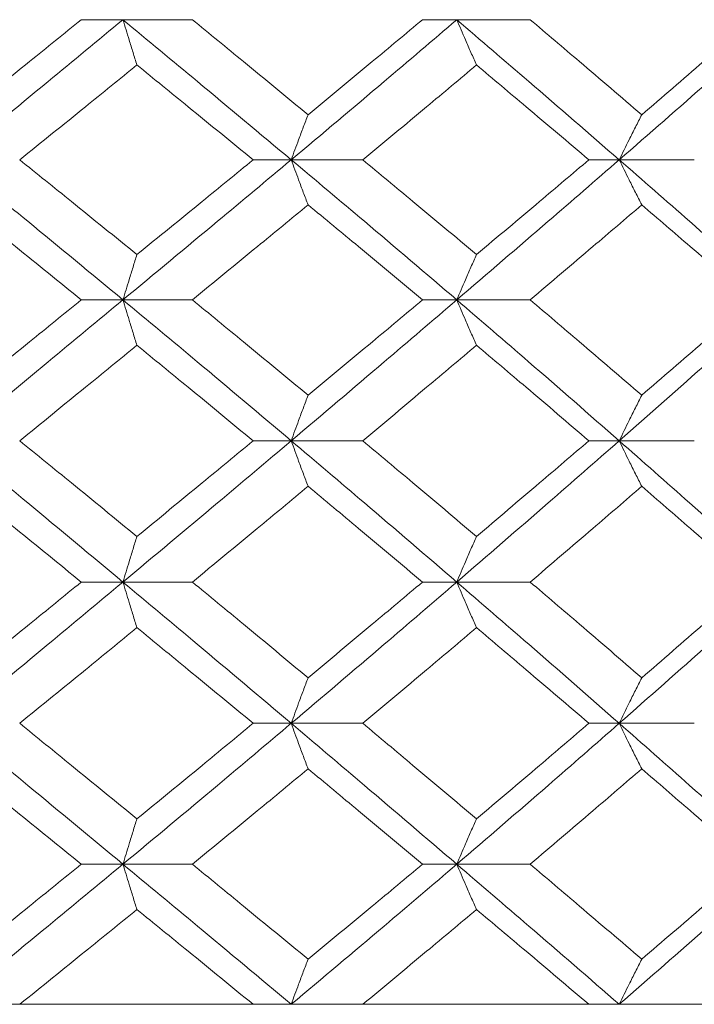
# Model space of a CAD drawing. Header units: inches. Extents: x -4.1 to 23, y -7 to 14.8.
# Tile 96 of 139: x 13.156 to 13.448, y 2.322 to 2.748. Entities that reach past the tile are written whole.
import ezdxf

# ---------------------------------------------------------------- set-up
doc = ezdxf.new("R2010")
doc.units = ezdxf.units.IN
doc.header["$MEASUREMENT"] = 0

msp = doc.modelspace()

# ---------------------------------------------------------------- linework, layer by layer
at = {"color": 7, "linetype": 'Continuous', "lineweight": 15}
for p, q in [((13.20061, 2.7484), (13.18254, 2.7484)), ((13.20061, 2.7484), (13.23065, 2.7484)), ((13.34507, 2.7484), (13.33024, 2.7484)), ((13.34507, 2.7484), (13.37684, 2.7484)), ((13.27342, 2.68778), (13.25695, 2.68778)), ((13.27342, 2.68778), (13.30437, 2.68778)), ((13.41537, 2.68778), (13.40222, 2.68778)), ((13.41537, 2.68778), (13.44787, 2.68778)), ((13.20061, 2.62716), (13.18254, 2.62716)), ((13.20061, 2.62716), (13.23065, 2.62716)), ((13.34507, 2.62716), (13.33024, 2.62716)), ((13.34507, 2.62716), (13.37684, 2.62716)), ((13.27342, 2.5662), (13.25695, 2.5662)), ((13.27342, 2.5662), (13.30437, 2.5662)), ((13.41537, 2.5662), (13.40222, 2.5662)), ((13.41537, 2.5662), (13.44787, 2.5662)), ((13.20061, 2.50508), (13.18254, 2.50508)), ((13.20061, 2.50508), (13.23065, 2.50508)), ((13.34507, 2.50508), (13.33024, 2.50508)), ((13.34507, 2.50508), (13.37684, 2.50508)), ((13.27342, 2.44396), (13.25695, 2.44396)), ((13.27342, 2.44396), (13.30437, 2.44396)), ((13.41537, 2.44396), (13.40222, 2.44396)), ((13.41537, 2.44396), (13.44787, 2.44396)), ((13.20061, 2.383), (13.18254, 2.383)), ((13.20061, 2.383), (13.23065, 2.383)), ((13.34507, 2.383), (13.33024, 2.383)), ((13.34507, 2.383), (13.37684, 2.383)), ((11.38405, 2.32238), (14.32005, 2.32238)), ((13.25695, 2.32238), (13.15591, 2.32238)), ((13.40222, 2.32238), (13.30437, 2.32238)), ((13.54147, 2.32238), (13.44787, 2.32238))]:
    msp.add_line(p, q, dxfattribs=at)
for points, knots in [([(13.12685, 2.68778), (13.14067, 2.69906), (13.16538, 2.71924), (13.18983, 2.73948), (13.20061, 2.7484)], [0, 0, 0, 0, 0.559248, 1, 1, 1, 1]), ([(13.13161, 2.70729), (13.14114, 2.71495), (13.15817, 2.72864), (13.17509, 2.74236), (13.18254, 2.7484)], [0, 0, 0, 0, 0.559527, 1, 1, 1, 1]), ([(13.20665, 2.7288), (13.20608, 2.7306), (13.20495, 2.7342), (13.20293, 2.74072), (13.20149, 2.74548), (13.20061, 2.7484)], [0, 0, 0, 0, 0.279356, 0.558712, 1, 1, 1, 1]), ([(13.27342, 2.68778), (13.2599, 2.69906), (13.23574, 2.71924), (13.21136, 2.73948), (13.20061, 2.7484)], [0, 0, 0, 0, 0.559248, 1, 1, 1, 1]), ([(13.28072, 2.70729), (13.27141, 2.71495), (13.25477, 2.72864), (13.23803, 2.74236), (13.23065, 2.7484)], [0, 0, 0, 0, 0.559527, 1, 1, 1, 1]), ([(13.27342, 2.68778), (13.28687, 2.69906), (13.31093, 2.71924), (13.33462, 2.73948), (13.34507, 2.7484)], [0, 0, 0, 0, 0.559248, 1, 1, 1, 1]), ([(13.28072, 2.70729), (13.29, 2.71495), (13.30658, 2.72864), (13.32301, 2.74236), (13.33024, 2.7484)], [0, 0, 0, 0, 0.559527, 1, 1, 1, 1]), ([(13.35361, 2.7288), (13.35281, 2.7306), (13.3512, 2.7342), (13.34835, 2.74072), (13.34632, 2.74548), (13.34507, 2.7484)], [0, 0, 0, 0, 0.279356, 0.558712, 1, 1, 1, 1]), ([(13.41537, 2.68778), (13.40235, 2.69906), (13.37907, 2.71924), (13.35547, 2.73948), (13.34507, 2.7484)], [0, 0, 0, 0, 0.559248, 1, 1, 1, 1]), ([(13.42513, 2.70729), (13.41616, 2.71495), (13.40014, 2.72864), (13.38396, 2.74236), (13.37684, 2.7484)], [0, 0, 0, 0, 0.559527, 1, 1, 1, 1]), ([(13.41537, 2.68778), (13.42831, 2.69906), (13.45145, 2.71924), (13.47413, 2.73948), (13.48413, 2.7484)], [0, 0, 0, 0, 0.559248, 1, 1, 1, 1]), ([(13.42513, 2.70729), (13.43406, 2.71495), (13.45001, 2.72864), (13.46576, 2.74236), (13.4727, 2.7484)], [0, 0, 0, 0, 0.559527, 1, 1, 1, 1]), ([(13.15591, 2.68778), (13.1654, 2.69542), (13.18238, 2.70908), (13.19923, 2.72277), (13.20665, 2.7288)], [0, 0, 0, 0, 0.559462, 1, 1, 1, 1]), ([(13.25695, 2.68778), (13.24759, 2.69542), (13.23087, 2.70908), (13.21406, 2.72277), (13.20665, 2.7288)], [0, 0, 0, 0, 0.559462, 1, 1, 1, 1]), ([(13.30437, 2.68778), (13.3136, 2.69542), (13.33009, 2.70908), (13.34642, 2.72277), (13.35361, 2.7288)], [0, 0, 0, 0, 0.559462, 1, 1, 1, 1]), ([(13.40222, 2.68778), (13.3932, 2.69542), (13.37706, 2.70908), (13.36078, 2.72277), (13.35361, 2.7288)], [0, 0, 0, 0, 0.559462, 1, 1, 1, 1]), ([(13.28072, 2.70729), (13.28003, 2.70549), (13.27866, 2.7019), (13.27622, 2.69541), (13.27448, 2.69068), (13.27342, 2.68778)], [0, 0, 0, 0, 0.2798524, 0.5597049, 1, 1, 1, 1]), ([(13.42513, 2.70729), (13.42421, 2.70549), (13.42238, 2.7019), (13.41912, 2.69541), (13.41679, 2.69068), (13.41537, 2.68778)], [0, 0, 0, 0, 0.279852, 0.559705, 1, 1, 1, 1]), ([(13.20061, 2.62716), (13.18689, 2.63851), (13.16243, 2.65875), (13.13771, 2.67892), (13.12685, 2.68778)], [0, 0, 0, 0, 0.5607593, 1, 1, 1, 1]), ([(13.20665, 2.64676), (13.1972, 2.65443), (13.18035, 2.66812), (13.16337, 2.68178), (13.15591, 2.68778)], [0, 0, 0, 0, 0.560541, 1, 1, 1, 1]), ([(13.20061, 2.62716), (13.21428, 2.63851), (13.23865, 2.65875), (13.26281, 2.67892), (13.27342, 2.68778)], [0, 0, 0, 0, 0.560759, 1, 1, 1, 1]), ([(13.20665, 2.64676), (13.21607, 2.65443), (13.23288, 2.66812), (13.2496, 2.68178), (13.25695, 2.68778)], [0, 0, 0, 0, 0.560541, 1, 1, 1, 1]), ([(13.28072, 2.66827), (13.28003, 2.67007), (13.27866, 2.67367), (13.27622, 2.68015), (13.27448, 2.68489), (13.27342, 2.68778)], [0, 0, 0, 0, 0.279852, 0.559705, 1, 1, 1, 1]), ([(13.34507, 2.62716), (13.33177, 2.63851), (13.30806, 2.65875), (13.28399, 2.67892), (13.27342, 2.68778)], [0, 0, 0, 0, 0.560759, 1, 1, 1, 1]), ([(13.35361, 2.64676), (13.34446, 2.65443), (13.32812, 2.66812), (13.31162, 2.68178), (13.30437, 2.68778)], [0, 0, 0, 0, 0.5605414, 1, 1, 1, 1]), ([(13.34507, 2.62716), (13.35829, 2.63851), (13.38188, 2.65875), (13.40515, 2.67892), (13.41537, 2.68778)], [0, 0, 0, 0, 0.560759, 1, 1, 1, 1]), ([(13.35361, 2.64676), (13.36273, 2.65443), (13.379, 2.66812), (13.39513, 2.68178), (13.40222, 2.68778)], [0, 0, 0, 0, 0.560541, 1, 1, 1, 1]), ([(13.42513, 2.66827), (13.42421, 2.67007), (13.42238, 2.67367), (13.41912, 2.68015), (13.41679, 2.68489), (13.41537, 2.68778)], [0, 0, 0, 0, 0.279852, 0.559705, 1, 1, 1, 1]), ([(13.48413, 2.62716), (13.4714, 2.63851), (13.4487, 2.65875), (13.42554, 2.67892), (13.41537, 2.68778)], [0, 0, 0, 0, 0.560759, 1, 1, 1, 1]), ([(13.18254, 2.62716), (13.17306, 2.63485), (13.15614, 2.64857), (13.1391, 2.66226), (13.13161, 2.66827)], [0, 0, 0, 0, 0.5604762, 1, 1, 1, 1]), ([(13.23065, 2.62716), (13.24004, 2.63485), (13.25677, 2.64857), (13.27341, 2.66226), (13.28072, 2.66827)], [0, 0, 0, 0, 0.560476, 1, 1, 1, 1]), ([(13.33024, 2.62716), (13.32103, 2.63485), (13.3046, 2.64857), (13.28801, 2.66226), (13.28072, 2.66827)], [0, 0, 0, 0, 0.560476, 1, 1, 1, 1]), ([(13.37684, 2.62716), (13.3859, 2.63485), (13.40207, 2.64857), (13.41809, 2.66226), (13.42513, 2.66827)], [0, 0, 0, 0, 0.560476, 1, 1, 1, 1]), ([(13.4727, 2.62716), (13.46387, 2.63485), (13.44811, 2.64857), (13.43215, 2.66226), (13.42513, 2.66827)], [0, 0, 0, 0, 0.560476, 1, 1, 1, 1]), ([(13.20665, 2.64676), (13.20608, 2.64496), (13.20495, 2.64136), (13.20293, 2.63484), (13.20149, 2.63008), (13.20061, 2.62716)], [0, 0, 0, 0, 0.279356, 0.5587121, 1, 1, 1, 1]), ([(13.35361, 2.64676), (13.35281, 2.64496), (13.3512, 2.64136), (13.34835, 2.63484), (13.34632, 2.63008), (13.34507, 2.62716)], [0, 0, 0, 0, 0.279356, 0.558712, 1, 1, 1, 1]), ([(13.12685, 2.5662), (13.14068, 2.5776), (13.16535, 2.59794), (13.18984, 2.61824), (13.20061, 2.62716)], [0, 0, 0, 0, 0.560458, 1, 1, 1, 1]), ([(13.13161, 2.58589), (13.14114, 2.5936), (13.15816, 2.60737), (13.1751, 2.62112), (13.18254, 2.62716)], [0, 0, 0, 0, 0.560339, 1, 1, 1, 1]), ([(13.20665, 2.60753), (13.20608, 2.60933), (13.20495, 2.61294), (13.20293, 2.61947), (13.20149, 2.62424), (13.20061, 2.62716)], [0, 0, 0, 0, 0.279168, 0.558336, 1, 1, 1, 1]), ([(13.27342, 2.5662), (13.25989, 2.5776), (13.23577, 2.59794), (13.21134, 2.61824), (13.20061, 2.62716)], [0, 0, 0, 0, 0.560458, 1, 1, 1, 1]), ([(13.28072, 2.58589), (13.2714, 2.5936), (13.25478, 2.60737), (13.23802, 2.62112), (13.23065, 2.62716)], [0, 0, 0, 0, 0.560339, 1, 1, 1, 1]), ([(13.27342, 2.5662), (13.28688, 2.5776), (13.3109, 2.59794), (13.33464, 2.61824), (13.34507, 2.62716)], [0, 0, 0, 0, 0.560458, 1, 1, 1, 1]), ([(13.28072, 2.58589), (13.29, 2.5936), (13.30657, 2.60737), (13.32301, 2.62112), (13.33024, 2.62716)], [0, 0, 0, 0, 0.560339, 1, 1, 1, 1]), ([(13.35361, 2.60753), (13.35281, 2.60933), (13.35121, 2.61294), (13.34836, 2.61947), (13.34632, 2.62424), (13.34507, 2.62716)], [0, 0, 0, 0, 0.279168, 0.558336, 1, 1, 1, 1]), ([(13.41537, 2.5662), (13.40234, 2.5776), (13.37909, 2.59794), (13.35546, 2.61824), (13.34507, 2.62716)], [0, 0, 0, 0, 0.560458, 1, 1, 1, 1]), ([(13.42513, 2.58589), (13.41616, 2.5936), (13.40015, 2.60737), (13.38396, 2.62112), (13.37684, 2.62716)], [0, 0, 0, 0, 0.560339, 1, 1, 1, 1]), ([(13.41537, 2.5662), (13.42832, 2.5776), (13.45142, 2.59794), (13.47414, 2.61824), (13.48413, 2.62716)], [0, 0, 0, 0, 0.560458, 1, 1, 1, 1]), ([(13.42513, 2.58589), (13.43406, 2.5936), (13.45, 2.60737), (13.46577, 2.62112), (13.4727, 2.62716)], [0, 0, 0, 0, 0.560339, 1, 1, 1, 1]), ([(13.15591, 2.5662), (13.16541, 2.57393), (13.18237, 2.58771), (13.19923, 2.60147), (13.20665, 2.60753)], [0, 0, 0, 0, 0.560274, 1, 1, 1, 1]), ([(13.25695, 2.5662), (13.24759, 2.57393), (13.23088, 2.58771), (13.21405, 2.60147), (13.20665, 2.60753)], [0, 0, 0, 0, 0.560274, 1, 1, 1, 1]), ([(13.30437, 2.5662), (13.3136, 2.57393), (13.33008, 2.58771), (13.34642, 2.60147), (13.35361, 2.60753)], [0, 0, 0, 0, 0.560274, 1, 1, 1, 1]), ([(13.40222, 2.5662), (13.39319, 2.57393), (13.37707, 2.58771), (13.36078, 2.60147), (13.35361, 2.60753)], [0, 0, 0, 0, 0.560274, 1, 1, 1, 1]), ([(13.28072, 2.58589), (13.28003, 2.58409), (13.27866, 2.58047), (13.27623, 2.57393), (13.27448, 2.56914), (13.27342, 2.5662)], [0, 0, 0, 0, 0.27887, 0.557739, 1, 1, 1, 1]), ([(13.42513, 2.58589), (13.42421, 2.58409), (13.42238, 2.58047), (13.41913, 2.57393), (13.4168, 2.56914), (13.41537, 2.5662)], [0, 0, 0, 0, 0.27887, 0.557739, 1, 1, 1, 1]), ([(13.20061, 2.50508), (13.1869, 2.5165), (13.16242, 2.53688), (13.13771, 2.55725), (13.12685, 2.5662)], [0, 0, 0, 0, 0.560155, 1, 1, 1, 1]), ([(13.20665, 2.5248), (13.1972, 2.53254), (13.18034, 2.54634), (13.16337, 2.56014), (13.15591, 2.5662)], [0, 0, 0, 0, 0.5601361, 1, 1, 1, 1]), ([(13.20061, 2.50508), (13.21427, 2.5165), (13.23866, 2.53688), (13.2628, 2.55725), (13.27342, 2.5662)], [0, 0, 0, 0, 0.560155, 1, 1, 1, 1]), ([(13.20665, 2.5248), (13.21607, 2.53254), (13.23289, 2.54634), (13.2496, 2.56014), (13.25695, 2.5662)], [0, 0, 0, 0, 0.560136, 1, 1, 1, 1]), ([(13.28072, 2.5465), (13.28003, 2.54831), (13.27867, 2.55192), (13.27623, 2.55847), (13.27449, 2.56326), (13.27342, 2.5662)], [0, 0, 0, 0, 0.2787754, 0.5575509, 1, 1, 1, 1]), ([(13.34507, 2.50508), (13.33178, 2.5165), (13.30805, 2.53688), (13.284, 2.55725), (13.27342, 2.5662)], [0, 0, 0, 0, 0.560155, 1, 1, 1, 1]), ([(13.35361, 2.5248), (13.34446, 2.53254), (13.32812, 2.54634), (13.31162, 2.56014), (13.30437, 2.5662)], [0, 0, 0, 0, 0.560136, 1, 1, 1, 1]), ([(13.34507, 2.50508), (13.35829, 2.5165), (13.38189, 2.53688), (13.40514, 2.55725), (13.41537, 2.5662)], [0, 0, 0, 0, 0.560155, 1, 1, 1, 1]), ([(13.35361, 2.5248), (13.36273, 2.53254), (13.37901, 2.54634), (13.39513, 2.56014), (13.40222, 2.5662)], [0, 0, 0, 0, 0.560136, 1, 1, 1, 1]), ([(13.42513, 2.5465), (13.42421, 2.54831), (13.42239, 2.55192), (13.41913, 2.55847), (13.4168, 2.56326), (13.41537, 2.5662)], [0, 0, 0, 0, 0.278775, 0.557551, 1, 1, 1, 1]), ([(13.48413, 2.50508), (13.4714, 2.5165), (13.44868, 2.53688), (13.42555, 2.55725), (13.41537, 2.5662)], [0, 0, 0, 0, 0.560155, 1, 1, 1, 1]), ([(13.18254, 2.50508), (13.17306, 2.51281), (13.15613, 2.52662), (13.1391, 2.54043), (13.13161, 2.5465)], [0, 0, 0, 0, 0.560071, 1, 1, 1, 1]), ([(13.23065, 2.50508), (13.24003, 2.51281), (13.25678, 2.52662), (13.2734, 2.54043), (13.28072, 2.5465)], [0, 0, 0, 0, 0.560071, 1, 1, 1, 1]), ([(13.33024, 2.50508), (13.32103, 2.51281), (13.3046, 2.52662), (13.28801, 2.54043), (13.28072, 2.5465)], [0, 0, 0, 0, 0.560071, 1, 1, 1, 1]), ([(13.37684, 2.50508), (13.3859, 2.51281), (13.40208, 2.52662), (13.41809, 2.54043), (13.42513, 2.5465)], [0, 0, 0, 0, 0.560071, 1, 1, 1, 1]), ([(13.4727, 2.50508), (13.46387, 2.51281), (13.4481, 2.52662), (13.43215, 2.54043), (13.42513, 2.5465)], [0, 0, 0, 0, 0.560071, 1, 1, 1, 1]), ([(13.20665, 2.5248), (13.20608, 2.523), (13.20495, 2.51938), (13.20294, 2.51282), (13.20149, 2.50802), (13.20061, 2.50508)], [0, 0, 0, 0, 0.278676, 0.557352, 1, 1, 1, 1]), ([(13.35361, 2.5248), (13.35281, 2.523), (13.35121, 2.51938), (13.34836, 2.51282), (13.34632, 2.50802), (13.34507, 2.50508)], [0, 0, 0, 0, 0.278676, 0.557352, 1, 1, 1, 1]), ([(13.12685, 2.44396), (13.14067, 2.45536), (13.16537, 2.47573), (13.18984, 2.49611), (13.20061, 2.50508)], [0, 0, 0, 0, 0.559853, 1, 1, 1, 1]), ([(13.13161, 2.46366), (13.14114, 2.47139), (13.15817, 2.4852), (13.17509, 2.499), (13.18254, 2.50508)], [0, 0, 0, 0, 0.559933, 1, 1, 1, 1]), ([(13.20665, 2.48536), (13.20608, 2.48717), (13.20495, 2.49078), (13.20294, 2.49734), (13.20149, 2.50214), (13.20061, 2.50508)], [0, 0, 0, 0, 0.278676, 0.5573521, 1, 1, 1, 1]), ([(13.27342, 2.44396), (13.2599, 2.45536), (13.23575, 2.47573), (13.21135, 2.49611), (13.20061, 2.50508)], [0, 0, 0, 0, 0.559853, 1, 1, 1, 1]), ([(13.28072, 2.46366), (13.27141, 2.47139), (13.25478, 2.4852), (13.23803, 2.499), (13.23065, 2.50508)], [0, 0, 0, 0, 0.559933, 1, 1, 1, 1]), ([(13.27342, 2.44396), (13.28688, 2.45536), (13.31091, 2.47573), (13.33463, 2.49611), (13.34507, 2.50508)], [0, 0, 0, 0, 0.559853, 1, 1, 1, 1]), ([(13.28072, 2.46366), (13.29, 2.47139), (13.30658, 2.4852), (13.32301, 2.499), (13.33024, 2.50508)], [0, 0, 0, 0, 0.559933, 1, 1, 1, 1]), ([(13.35361, 2.48536), (13.35281, 2.48717), (13.35121, 2.49078), (13.34836, 2.49734), (13.34632, 2.50214), (13.34507, 2.50508)], [0, 0, 0, 0, 0.278676, 0.557352, 1, 1, 1, 1]), ([(13.41537, 2.44396), (13.40234, 2.45536), (13.37908, 2.47573), (13.35546, 2.49611), (13.34507, 2.50508)], [0, 0, 0, 0, 0.559853, 1, 1, 1, 1]), ([(13.42513, 2.46366), (13.41616, 2.47139), (13.40015, 2.4852), (13.38396, 2.499), (13.37684, 2.50508)], [0, 0, 0, 0, 0.559933, 1, 1, 1, 1]), ([(13.41537, 2.44396), (13.42831, 2.45536), (13.45143, 2.47573), (13.47413, 2.49611), (13.48413, 2.50508)], [0, 0, 0, 0, 0.559853, 1, 1, 1, 1]), ([(13.42513, 2.46366), (13.43406, 2.47139), (13.45001, 2.4852), (13.46576, 2.499), (13.4727, 2.50508)], [0, 0, 0, 0, 0.559933, 1, 1, 1, 1]), ([(13.15591, 2.44396), (13.16541, 2.45168), (13.18237, 2.46548), (13.19923, 2.47928), (13.20665, 2.48536)], [0, 0, 0, 0, 0.5598675, 1, 1, 1, 1]), ([(13.25695, 2.44396), (13.24759, 2.45168), (13.23088, 2.46548), (13.21405, 2.47928), (13.20665, 2.48536)], [0, 0, 0, 0, 0.559868, 1, 1, 1, 1]), ([(13.30437, 2.44396), (13.3136, 2.45168), (13.33009, 2.46548), (13.34642, 2.47928), (13.35361, 2.48536)], [0, 0, 0, 0, 0.5598675, 1, 1, 1, 1]), ([(13.40222, 2.44396), (13.39319, 2.45168), (13.37707, 2.46548), (13.36078, 2.47928), (13.35361, 2.48536)], [0, 0, 0, 0, 0.559868, 1, 1, 1, 1]), ([(13.28072, 2.46366), (13.28003, 2.46185), (13.27867, 2.45824), (13.27623, 2.45169), (13.27449, 2.4469), (13.27342, 2.44396)], [0, 0, 0, 0, 0.278775, 0.557551, 1, 1, 1, 1]), ([(13.42513, 2.46366), (13.42421, 2.46185), (13.42239, 2.45824), (13.41913, 2.45169), (13.4168, 2.4469), (13.41537, 2.44396)], [0, 0, 0, 0, 0.278775, 0.557551, 1, 1, 1, 1]), ([(13.20061, 2.383), (13.1869, 2.39436), (13.1624, 2.41466), (13.13772, 2.435), (13.12685, 2.44396)], [0, 0, 0, 0, 0.55955, 1, 1, 1, 1]), ([(13.20665, 2.40263), (13.19721, 2.41034), (13.18034, 2.42411), (13.16337, 2.43789), (13.15591, 2.44396)], [0, 0, 0, 0, 0.55973, 1, 1, 1, 1]), ([(13.20061, 2.383), (13.21427, 2.39436), (13.23868, 2.41466), (13.26279, 2.435), (13.27342, 2.44396)], [0, 0, 0, 0, 0.5595503, 1, 1, 1, 1]), ([(13.20665, 2.40263), (13.21607, 2.41034), (13.2329, 2.42411), (13.24959, 2.43789), (13.25695, 2.44396)], [0, 0, 0, 0, 0.55973, 1, 1, 1, 1]), ([(13.28072, 2.42427), (13.28003, 2.42608), (13.27866, 2.42969), (13.27623, 2.43623), (13.27448, 2.44102), (13.27342, 2.44396)], [0, 0, 0, 0, 0.27887, 0.557739, 1, 1, 1, 1]), ([(13.34507, 2.383), (13.33178, 2.39436), (13.30803, 2.41466), (13.284, 2.435), (13.27342, 2.44396)], [0, 0, 0, 0, 0.55955, 1, 1, 1, 1]), ([(13.35361, 2.40263), (13.34446, 2.41034), (13.32811, 2.42411), (13.31162, 2.43789), (13.30437, 2.44396)], [0, 0, 0, 0, 0.55973, 1, 1, 1, 1]), ([(13.34507, 2.383), (13.35829, 2.39436), (13.38191, 2.41466), (13.40514, 2.435), (13.41537, 2.44396)], [0, 0, 0, 0, 0.55955, 1, 1, 1, 1]), ([(13.35361, 2.40263), (13.36273, 2.41034), (13.37902, 2.42411), (13.39513, 2.43789), (13.40222, 2.44396)], [0, 0, 0, 0, 0.55973, 1, 1, 1, 1]), ([(13.42513, 2.42427), (13.42421, 2.42608), (13.42238, 2.42969), (13.41913, 2.43623), (13.4168, 2.44102), (13.41537, 2.44396)], [0, 0, 0, 0, 0.27887, 0.557739, 1, 1, 1, 1]), ([(13.48413, 2.383), (13.4714, 2.39436), (13.44867, 2.41466), (13.42555, 2.435), (13.41537, 2.44396)], [0, 0, 0, 0, 0.55955, 1, 1, 1, 1]), ([(13.18254, 2.383), (13.17306, 2.3907), (13.15612, 2.40444), (13.1391, 2.41821), (13.13161, 2.42427)], [0, 0, 0, 0, 0.559665, 1, 1, 1, 1]), ([(13.23065, 2.383), (13.24003, 2.3907), (13.25679, 2.40444), (13.2734, 2.41821), (13.28072, 2.42427)], [0, 0, 0, 0, 0.559665, 1, 1, 1, 1]), ([(13.33024, 2.383), (13.32104, 2.3907), (13.30459, 2.40444), (13.28801, 2.41821), (13.28072, 2.42427)], [0, 0, 0, 0, 0.559665, 1, 1, 1, 1]), ([(13.37684, 2.383), (13.3859, 2.3907), (13.40208, 2.40444), (13.41808, 2.41821), (13.42513, 2.42427)], [0, 0, 0, 0, 0.559665, 1, 1, 1, 1]), ([(13.4727, 2.383), (13.46387, 2.3907), (13.4481, 2.40444), (13.43215, 2.41821), (13.42513, 2.42427)], [0, 0, 0, 0, 0.559665, 1, 1, 1, 1]), ([(13.20665, 2.40263), (13.20608, 2.40083), (13.20495, 2.39722), (13.20293, 2.3907), (13.20149, 2.38592), (13.20061, 2.383)], [0, 0, 0, 0, 0.2791678, 0.5583356, 1, 1, 1, 1]), ([(13.35361, 2.40263), (13.35281, 2.40083), (13.35121, 2.39722), (13.34836, 2.3907), (13.34632, 2.38592), (13.34507, 2.383)], [0, 0, 0, 0, 0.279168, 0.558336, 1, 1, 1, 1]), ([(13.12685, 2.32238), (13.14067, 2.33366), (13.16538, 2.35384), (13.18983, 2.37408), (13.20061, 2.383)], [0, 0, 0, 0, 0.559248, 1, 1, 1, 1]), ([(13.13161, 2.34189), (13.14114, 2.34955), (13.15817, 2.36324), (13.17509, 2.37696), (13.18254, 2.383)], [0, 0, 0, 0, 0.559527, 1, 1, 1, 1]), ([(13.20665, 2.3634), (13.20608, 2.3652), (13.20495, 2.3688), (13.20293, 2.37532), (13.20149, 2.38008), (13.20061, 2.383)], [0, 0, 0, 0, 0.279356, 0.558712, 1, 1, 1, 1]), ([(13.27342, 2.32238), (13.2599, 2.33366), (13.23574, 2.35384), (13.21136, 2.37408), (13.20061, 2.383)], [0, 0, 0, 0, 0.559248, 1, 1, 1, 1]), ([(13.28072, 2.34189), (13.27141, 2.34955), (13.25477, 2.36324), (13.23803, 2.37696), (13.23065, 2.383)], [0, 0, 0, 0, 0.559527, 1, 1, 1, 1]), ([(13.27342, 2.32238), (13.28687, 2.33366), (13.31093, 2.35384), (13.33462, 2.37408), (13.34507, 2.383)], [0, 0, 0, 0, 0.559248, 1, 1, 1, 1]), ([(13.28072, 2.34189), (13.29, 2.34955), (13.30658, 2.36324), (13.32301, 2.37696), (13.33024, 2.383)], [0, 0, 0, 0, 0.559527, 1, 1, 1, 1]), ([(13.35361, 2.3634), (13.35281, 2.3652), (13.3512, 2.3688), (13.34835, 2.37532), (13.34632, 2.38008), (13.34507, 2.383)], [0, 0, 0, 0, 0.279356, 0.558712, 1, 1, 1, 1]), ([(13.41537, 2.32238), (13.40235, 2.33366), (13.37907, 2.35384), (13.35547, 2.37408), (13.34507, 2.383)], [0, 0, 0, 0, 0.559248, 1, 1, 1, 1]), ([(13.42513, 2.34189), (13.41616, 2.34955), (13.40014, 2.36324), (13.38396, 2.37696), (13.37684, 2.383)], [0, 0, 0, 0, 0.559527, 1, 1, 1, 1]), ([(13.41537, 2.32238), (13.42831, 2.33366), (13.45145, 2.35384), (13.47413, 2.37408), (13.48413, 2.383)], [0, 0, 0, 0, 0.5592483, 1, 1, 1, 1]), ([(13.42513, 2.34189), (13.43406, 2.34955), (13.45001, 2.36324), (13.46576, 2.37696), (13.4727, 2.383)], [0, 0, 0, 0, 0.559527, 1, 1, 1, 1]), ([(13.15591, 2.32238), (13.1654, 2.33002), (13.18238, 2.34368), (13.19923, 2.35737), (13.20665, 2.3634)], [0, 0, 0, 0, 0.559462, 1, 1, 1, 1]), ([(13.25695, 2.32238), (13.24759, 2.33002), (13.23087, 2.34368), (13.21406, 2.35737), (13.20665, 2.3634)], [0, 0, 0, 0, 0.559462, 1, 1, 1, 1]), ([(13.30437, 2.32238), (13.3136, 2.33002), (13.33009, 2.34368), (13.34642, 2.35737), (13.35361, 2.3634)], [0, 0, 0, 0, 0.559462, 1, 1, 1, 1]), ([(13.40222, 2.32238), (13.3932, 2.33002), (13.37706, 2.34368), (13.36078, 2.35737), (13.35361, 2.3634)], [0, 0, 0, 0, 0.559462, 1, 1, 1, 1]), ([(13.28072, 2.34189), (13.28003, 2.34009), (13.27866, 2.3365), (13.27622, 2.33001), (13.27448, 2.32528), (13.27342, 2.32238)], [0, 0, 0, 0, 0.2798524, 0.5597049, 1, 1, 1, 1]), ([(13.42513, 2.34189), (13.42421, 2.34009), (13.42238, 2.3365), (13.41912, 2.33001), (13.41679, 2.32528), (13.41537, 2.32238)], [0, 0, 0, 0, 0.279852, 0.559705, 1, 1, 1, 1])]:
    msp.add_open_spline(points, degree=3, knots=knots, dxfattribs=at)

doc.saveas('drawing.dxf')
